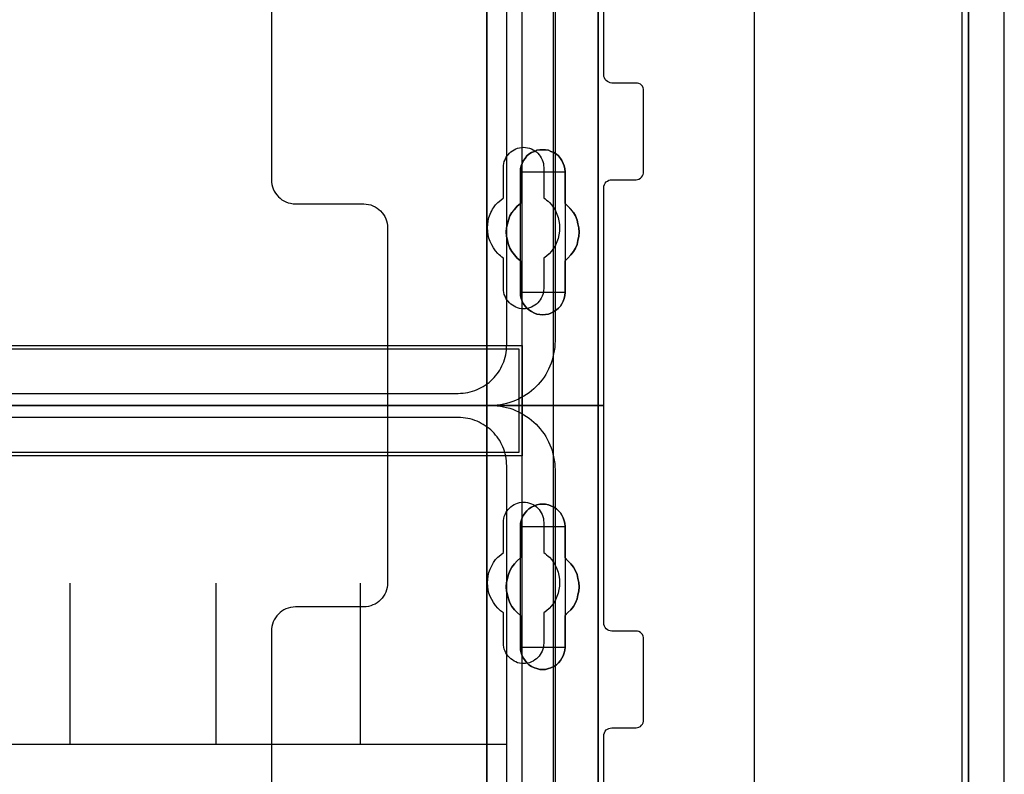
# Model space of a CAD drawing. Extents: x -558982 to 5119495, y -5290134 to 121759.
# Tile 38 of 256: x -476427 to -475205, y -25802 to -24865. Entities that reach past the tile are written whole.
import ezdxf

# ---------------------------------------------------------------- set-up
doc = ezdxf.new("R2010")
doc.units = 0
doc.header["$MEASUREMENT"] = 0
doc.layers.get('0').update_dxf_attribs({"color": 252})
for name, color, linetype in [('30', 7, 'Continuous'), ('5', 7, 'Continuous'), ('50', 7, 'Continuous')]:
    doc.layers.add(name, color=color, linetype=linetype)

# ---------------------------------------------------------------- blocks, each defined once
blk = doc.blocks.new('*U1040')
at = {"layer": '5', "color": 7}
for points in [[(443.311642, -20.805704), (443.311642, -801.191648)], [(443.311642, -801.191648), (443.311642, -20.805704)], [(401.242342, -406.374921), (401.242342, -431.137696), (401.242342, -431.445946), (401.139227, -431.702822), (400.984553, -432.011072), (400.82988, -432.216572), (400.572091, -432.422072), (400.314302, -432.524823), (400.056514, -432.627573), (399.747167, -432.627573), (396.808375, -432.627573), (396.911491, -432.730323), (397.014606, -432.935823), (397.117722, -433.192698), (397.220837, -433.552324), (397.375511, -434.52845), (397.375511, -435.658701), (397.375511, -498.747264), (397.375511, -523.253164), (397.375511, -648.762415)], [(383.558033, -743.189759), (383.558033, -435.658701), (383.609591, -434.52845), (383.712706, -433.552324), (383.815822, -433.192698), (383.918937, -432.935823), (384.022053, -432.730323), (384.125168, -432.627573), (374.896331, -432.627573), (374.638542, -432.627573), (374.329195, -432.524823), (374.071406, -432.422072), (373.865175, -432.216572), (373.658944, -432.011072), (373.504271, -431.702822), (373.452713, -431.445946), (373.401156, -431.137696), (373.401156, -406.374921)], [(397.377131, -648.762422), (397.377131, -523.253181), (397.377131, -498.747284), (397.377131, -435.658725), (397.377131, -434.528474), (397.222431, -433.552348), (397.119298, -433.192723), (397.016164, -432.935848), (396.913031, -432.730348), (396.809898, -432.627598), (395.314466, -432.422097), (385.671508, -432.422097), (384.12451, -432.627598), (384.021376, -432.730348), (383.918243, -432.935848), (383.81511, -433.192723), (383.711977, -433.552348), (383.608844, -434.528474), (383.557277, -435.658725), (383.557277, -743.18976)]]:
    blk.add_lwpolyline(points, dxfattribs=at)
at = {"layer": '5', "color": 59}
blk.add_lwpolyline([(443.308991, -20.806406), (443.308991, -801.190946), (443.308991, -20.806406)], close=True, dxfattribs=at)
at = {"layer": '5', "color": 7}
for points in [[(383.557277, -743.18882), (383.557277, -435.65812), (383.557277, -743.18882)], [(397.37448, -523.253168), (397.37448, -648.764229), (397.37448, -523.253168)], [(391.859314, -573.858446), (391.498397, -574.063978), (391.189039, -574.166744), (390.828121, -574.218128), (390.467204, -574.269511), (390.106286, -574.218128), (389.745369, -574.166744), (389.436011, -574.063978), (389.075093, -573.858446), (388.765735, -573.652913), (388.507937, -573.447381), (388.301699, -573.190465), (388.09546, -572.882166), (387.940781, -572.573867), (387.786102, -572.214185), (387.734542, -571.854503), (387.734542, -571.494821), (387.734542, -567.53832), (387.322065, -567.230021), (386.961148, -566.818956), (386.65179, -566.407891), (386.393991, -565.996826), (386.239313, -565.534378), (386.084634, -565.020547), (385.981514, -564.506715), (385.929955, -563.992884), (385.981514, -563.479053), (386.084634, -562.965221), (386.239313, -562.502773), (386.393991, -561.988942), (386.65179, -561.577877), (386.961148, -561.166812), (387.322065, -560.755747), (387.734542, -560.447448), (387.734542, -556.490947), (387.734542, -556.131265), (387.786102, -555.771583), (387.940781, -555.463284), (388.09546, -555.103602), (388.301699, -554.846686), (388.507937, -554.538388), (388.765735, -554.332855), (389.075093, -554.127322), (389.436011, -553.973173), (389.745369, -553.819024), (390.106286, -553.767641), (390.467204, -553.767641), (390.828121, -553.767641), (391.189039, -553.819024), (391.498397, -553.973173), (391.859314, -554.127322), (392.168672, -554.332855), (392.42647, -554.538388), (392.684269, -554.846686), (392.838948, -555.103602), (392.993627, -555.463284), (393.148306, -555.771583), (393.199865, -556.131265), (393.251425, -556.490947), (393.251425, -560.447448), (393.612342, -560.755747), (393.97326, -561.166812), (394.282618, -561.577877), (394.540416, -561.988942), (394.746655, -562.502773), (394.849774, -562.965221), (394.952893, -563.479053), (395.004453, -563.992884), (394.952893, -564.506715), (394.849774, -565.020547), (394.746655, -565.534378), (394.540416, -565.996826), (394.282618, -566.407891), (393.97326, -566.818956), (393.612342, -567.230021), (393.251425, -567.53832), (393.251425, -571.494821), (393.199865, -571.854503), (393.148306, -572.214185), (392.993627, -572.573867), (392.838948, -572.882166), (392.684269, -573.190465), (392.42647, -573.447381), (392.168672, -573.652913), (391.859314, -573.858446)], [(389.075093, -573.858446), (389.436011, -574.063978), (389.745369, -574.166744), (390.106286, -574.218128), (390.467204, -574.269511), (390.828121, -574.218128), (391.189039, -574.166744), (391.498397, -574.063978), (391.859314, -573.858446), (392.168672, -573.652913), (392.42647, -573.447381), (392.684269, -573.190465), (392.838948, -572.882166), (392.993627, -572.573867), (393.148306, -572.214185), (393.199865, -571.854503), (393.251425, -571.494821), (393.251425, -567.53832), (393.612342, -567.230021), (393.97326, -566.818956), (394.282618, -566.407891), (394.540416, -565.996826), (394.746655, -565.534378), (394.849774, -565.020547), (394.952893, -564.506715), (395.004453, -563.992884), (394.952893, -563.479053), (394.849774, -562.965221), (394.746655, -562.502773), (394.540416, -561.988942), (394.282618, -561.577877), (393.97326, -561.166812), (393.612342, -560.755747), (393.251425, -560.447448), (393.251425, -556.490947), (393.199865, -556.131265), (393.148306, -555.771583), (392.993627, -555.463284), (392.838948, -555.103602), (392.684269, -554.846686), (392.42647, -554.538388), (392.168672, -554.332855), (391.859314, -554.127322), (391.498397, -553.973173), (391.189039, -553.819024), (390.828121, -553.767641), (390.467204, -553.767641), (390.106286, -553.767641), (389.745369, -553.819024), (389.436011, -553.973173), (389.075093, -554.127322), (388.765735, -554.332855), (388.507937, -554.538388), (388.301699, -554.846686), (388.09546, -555.103602), (387.940781, -555.463284), (387.786102, -555.771583), (387.734542, -556.131265), (387.734542, -556.490947), (387.734542, -560.447448), (387.322065, -560.755747), (386.961148, -561.166812), (386.65179, -561.577877), (386.393991, -561.988942), (386.239313, -562.502773), (386.084634, -562.965221), (385.981514, -563.479053), (385.929955, -563.992884), (385.981514, -564.506715), (386.084634, -565.020547), (386.239313, -565.534378), (386.393991, -565.996826), (386.65179, -566.407891), (386.961148, -566.818956), (387.322065, -567.230021), (387.734542, -567.53832), (387.734542, -571.494821), (387.734542, -571.854503), (387.786102, -572.214185), (387.940781, -572.573867), (388.09546, -572.882166), (388.301699, -573.190465), (388.507937, -573.447381), (388.765735, -573.652913), (389.075093, -573.858446)], [(389.075093, -573.858446), (389.436011, -574.063978), (389.745369, -574.166744), (390.106286, -574.218128), (390.467204, -574.269511), (390.828121, -574.218128), (391.189039, -574.166744), (391.498397, -574.063978), (391.859314, -573.858446), (392.168672, -573.652913), (392.42647, -573.447381), (392.684269, -573.190465), (392.838948, -572.882166), (392.993627, -572.573867), (393.148306, -572.214185), (393.199865, -571.854503), (393.251425, -571.494821), (393.251425, -567.53832), (393.612342, -567.230021), (393.97326, -566.818956), (394.282618, -566.407891), (394.540416, -565.996826), (394.746655, -565.534378), (394.849774, -565.020547), (394.952893, -564.506715), (395.004453, -563.992884), (394.952893, -563.479053), (394.849774, -562.965221), (394.746655, -562.502773), (394.540416, -561.988942), (394.282618, -561.577877), (393.97326, -561.166812), (393.612342, -560.755747), (393.251425, -560.447448), (393.251425, -556.490947), (393.199865, -556.131265), (393.148306, -555.771583), (392.993627, -555.463284), (392.838948, -555.103602), (392.684269, -554.846686), (392.42647, -554.538388), (392.168672, -554.332855), (391.859314, -554.127322), (391.498397, -553.973173), (391.189039, -553.819024), (390.828121, -553.767641), (390.467204, -553.767641), (390.106286, -553.767641), (389.745369, -553.819024), (389.436011, -553.973173), (389.075093, -554.127322), (388.765735, -554.332855), (388.507937, -554.538388), (388.301699, -554.846686), (388.09546, -555.103602), (387.940781, -555.463284), (387.786102, -555.771583), (387.734542, -556.131265), (387.734542, -556.490947), (387.734542, -560.447448), (387.322065, -560.755747), (386.961148, -561.166812), (386.65179, -561.577877), (386.393991, -561.988942), (386.239313, -562.502773), (386.084634, -562.965221), (385.981514, -563.479053), (385.929955, -563.992884), (385.981514, -564.506715), (386.084634, -565.020547), (386.239313, -565.534378), (386.393991, -565.996826), (386.65179, -566.407891), (386.961148, -566.818956), (387.322065, -567.230021), (387.734542, -567.53832), (387.734542, -571.494821), (387.734542, -571.854503), (387.786102, -572.214185), (387.940781, -572.573867), (388.09546, -572.882166), (388.301699, -573.190465), (388.507937, -573.447381), (388.765735, -573.652913), (389.075093, -573.858446)], [(393.252118, -556.492573), (393.200534, -556.132676), (393.14895, -555.772779), (392.994199, -555.464296), (392.839448, -555.1044), (392.684697, -554.847331), (392.426778, -554.538848), (392.16886, -554.333192), (391.859357, -554.127537), (391.498271, -553.973296), (391.188769, -553.819054), (390.827683, -553.767641), (390.466597, -553.767641), (390.105511, -553.767641), (389.744425, -553.819054), (389.434922, -553.973296), (389.073836, -554.127537), (388.764334, -554.333192), (388.506415, -554.538848), (388.30008, -554.847331), (388.093746, -555.1044), (387.938994, -555.464296), (387.784243, -555.772779), (387.73266, -556.132676), (387.73266, -556.492573), (393.252118, -556.492573)], [(387.73266, -560.448888), (387.73266, -556.492573), (387.73266, -560.448888)], [(393.249467, -556.492573), (393.249467, -560.448888), (393.249467, -556.492573)], [(387.735311, -560.44624), (387.322658, -560.75469), (386.961587, -561.165957), (386.652097, -561.577224), (386.394189, -561.988491), (386.239444, -562.502575), (386.084699, -562.965251), (385.981536, -563.479334), (385.929955, -563.993418), (385.981536, -564.507502), (386.084699, -565.021586), (386.239444, -565.53567), (386.394189, -565.998345), (386.652097, -566.409612), (386.961587, -566.820879), (387.322658, -567.232146), (387.735311, -567.540597), (387.735311, -560.44624)], [(393.249467, -567.540597), (393.610787, -567.232146), (393.972108, -566.820879), (394.281812, -566.409612), (394.539898, -565.998345), (394.746367, -565.53567), (394.849601, -565.021586), (394.952836, -564.507502), (395.004453, -563.993418), (394.952836, -563.479334), (394.849601, -562.965251), (394.746367, -562.502575), (394.539898, -561.988491), (394.281812, -561.577224), (393.972108, -561.165957), (393.610787, -560.75469), (393.249467, -560.44624), (393.249467, -567.540597)], [(387.73266, -571.494264), (387.73266, -567.537949), (387.73266, -571.494264)], [(393.249467, -567.537949), (393.249467, -571.494264), (393.249467, -567.537949)], [(387.73266, -571.491616), (387.73266, -571.851713), (387.784243, -572.211811), (387.938994, -572.571908), (388.093746, -572.880563), (388.30008, -573.189218), (388.506415, -573.446431), (388.764334, -573.652201), (389.073836, -573.857971), (389.434922, -574.063741), (389.744425, -574.166626), (390.105511, -574.218068), (390.466597, -574.269511), (390.827683, -574.218068), (391.188769, -574.166626), (391.498271, -574.063741), (391.859357, -573.857971), (392.16886, -573.652201), (392.426778, -573.446431), (392.684697, -573.189218), (392.839448, -572.880563), (392.994199, -572.571908), (393.14895, -572.211811), (393.200534, -571.851713), (393.252118, -571.491616), (387.73266, -571.491616)], [(389.075093, -617.887426), (388.765735, -617.681893), (388.507937, -617.424978), (388.301699, -617.168062), (388.09546, -616.859763), (387.940781, -616.551464), (387.786102, -616.191783), (387.734542, -615.883484), (387.734542, -615.523802), (387.734542, -611.567301), (387.322065, -611.207619), (386.961148, -610.847937), (386.65179, -610.436872), (386.393991, -609.974423), (386.239313, -609.511975), (386.084634, -608.998144), (385.981514, -608.535696), (385.929955, -608.021864), (385.981514, -607.45665), (386.084634, -606.994202), (386.239313, -606.48037), (386.393991, -606.017922), (386.65179, -605.555474), (386.961148, -605.144409), (387.322065, -604.784727), (387.734542, -604.425045), (387.734542, -600.519927), (387.734542, -600.108862), (387.786102, -599.800563), (387.940781, -599.440881), (388.09546, -599.132582), (388.301699, -598.824284), (388.507937, -598.567368), (388.765735, -598.310452), (389.075093, -598.10492), (389.436011, -597.95077), (389.745369, -597.848004), (390.106286, -597.745238), (390.467204, -597.745238), (390.828121, -597.745238), (391.189039, -597.848004), (391.498397, -597.95077), (391.859314, -598.10492), (392.168672, -598.310452), (392.42647, -598.567368), (392.684269, -598.824284), (392.838948, -599.132582), (392.993627, -599.440881), (393.148306, -599.800563), (393.199865, -600.108862), (393.251425, -600.519927), (393.251425, -604.425045), (393.612342, -604.784727), (393.97326, -605.144409), (394.282618, -605.555474), (394.540416, -606.017922), (394.746655, -606.48037), (394.849774, -606.994202), (394.952893, -607.45665), (395.004453, -608.021864), (394.952893, -608.535696), (394.849774, -608.998144), (394.746655, -609.511975), (394.540416, -609.974423), (394.282618, -610.436872), (393.97326, -610.847937), (393.612342, -611.207619), (393.251425, -611.567301), (393.251425, -615.523802), (393.199865, -615.883484), (393.148306, -616.191783), (392.993627, -616.551464), (392.838948, -616.859763), (392.684269, -617.168062), (392.42647, -617.424978), (392.168672, -617.681893), (391.859314, -617.887426), (391.498397, -618.041575), (391.189039, -618.144342), (390.828121, -618.247108), (390.467204, -618.247108), (390.106286, -618.247108), (389.745369, -618.144342), (389.436011, -618.041575), (389.075093, -617.887426)], [(389.075093, -617.887426), (389.436011, -618.041575), (389.745369, -618.144342), (390.106286, -618.247108), (390.467204, -618.247108), (390.828121, -618.247108), (391.189039, -618.144342), (391.498397, -618.041575), (391.859314, -617.887426), (392.168672, -617.681893), (392.42647, -617.424978), (392.684269, -617.168062), (392.838948, -616.859763), (392.993627, -616.551464), (393.148306, -616.191783), (393.199865, -615.883484), (393.251425, -615.523802), (393.251425, -611.567301), (393.612342, -611.207619), (393.97326, -610.847937), (394.282618, -610.436872), (394.540416, -609.974423), (394.746655, -609.511975), (394.849774, -608.998144), (394.952893, -608.535696), (395.004453, -608.021864), (394.952893, -607.45665), (394.849774, -606.994202), (394.746655, -606.48037), (394.540416, -606.017922), (394.282618, -605.555474), (393.97326, -605.144409), (393.612342, -604.784727), (393.251425, -604.425045), (393.251425, -600.519927), (393.199865, -600.108862), (393.148306, -599.800563), (392.993627, -599.440881), (392.838948, -599.132582), (392.684269, -598.824284), (392.42647, -598.567368), (392.168672, -598.310452), (391.859314, -598.10492), (391.498397, -597.95077), (391.189039, -597.848004), (390.828121, -597.745238), (390.467204, -597.745238), (390.106286, -597.745238), (389.745369, -597.848004), (389.436011, -597.95077), (389.075093, -598.10492), (388.765735, -598.310452), (388.507937, -598.567368), (388.301699, -598.824284), (388.09546, -599.132582), (387.940781, -599.440881), (387.786102, -599.800563), (387.734542, -600.108862), (387.734542, -600.519927), (387.734542, -604.425045), (387.322065, -604.784727), (386.961148, -605.144409), (386.65179, -605.555474), (386.393991, -606.017922), (386.239313, -606.48037), (386.084634, -606.994202), (385.981514, -607.45665), (385.929955, -608.021864), (385.981514, -608.535696), (386.084634, -608.998144), (386.239313, -609.511975), (386.393991, -609.974423), (386.65179, -610.436872), (386.961148, -610.847937), (387.322065, -611.207619), (387.734542, -611.567301), (387.734542, -615.523802), (387.734542, -615.883484), (387.786102, -616.191783), (387.940781, -616.551464), (388.09546, -616.859763), (388.301699, -617.168062), (388.507937, -617.424978), (388.765735, -617.681893), (389.075093, -617.887426)], [(389.075093, -617.887426), (389.436011, -618.041575), (389.745369, -618.144342), (390.106286, -618.247108), (390.467204, -618.247108), (390.828121, -618.247108), (391.189039, -618.144342), (391.498397, -618.041575), (391.859314, -617.887426), (392.168672, -617.681893), (392.42647, -617.424978), (392.684269, -617.168062), (392.838948, -616.859763), (392.993627, -616.551464), (393.148306, -616.191783), (393.199865, -615.883484), (393.251425, -615.523802), (393.251425, -611.567301), (393.612342, -611.207619), (393.97326, -610.847937), (394.282618, -610.436872), (394.540416, -609.974423), (394.746655, -609.511975), (394.849774, -608.998144), (394.952893, -608.535696), (395.004453, -608.021864), (394.952893, -607.45665), (394.849774, -606.994202), (394.746655, -606.48037), (394.540416, -606.017922), (394.282618, -605.555474), (393.97326, -605.144409), (393.612342, -604.784727), (393.251425, -604.425045), (393.251425, -600.519927), (393.199865, -600.108862), (393.148306, -599.800563), (392.993627, -599.440881), (392.838948, -599.132582), (392.684269, -598.824284), (392.42647, -598.567368), (392.168672, -598.310452), (391.859314, -598.10492), (391.498397, -597.95077), (391.189039, -597.848004), (390.828121, -597.745238), (390.467204, -597.745238), (390.106286, -597.745238), (389.745369, -597.848004), (389.436011, -597.95077), (389.075093, -598.10492), (388.765735, -598.310452), (388.507937, -598.567368), (388.301699, -598.824284), (388.09546, -599.132582), (387.940781, -599.440881), (387.786102, -599.800563), (387.734542, -600.108862), (387.734542, -600.519927), (387.734542, -604.425045), (387.322065, -604.784727), (386.961148, -605.144409), (386.65179, -605.555474), (386.393991, -606.017922), (386.239313, -606.48037), (386.084634, -606.994202), (385.981514, -607.45665), (385.929955, -608.021864), (385.981514, -608.535696), (386.084634, -608.998144), (386.239313, -609.511975), (386.393991, -609.974423), (386.65179, -610.436872), (386.961148, -610.847937), (387.322065, -611.207619), (387.734542, -611.567301), (387.734542, -615.523802), (387.734542, -615.883484), (387.786102, -616.191783), (387.940781, -616.551464), (388.09546, -616.859763), (388.301699, -617.168062), (388.507937, -617.424978), (388.765735, -617.681893), (389.075093, -617.887426)], [(393.252118, -600.523133), (393.200534, -600.111593), (393.14895, -599.802938), (392.994199, -599.44284), (392.839448, -599.134185), (392.684697, -598.82553), (392.426778, -598.568318), (392.16886, -598.311105), (391.859357, -598.105335), (391.498271, -597.951008), (391.188769, -597.848123), (390.827683, -597.745238), (390.466597, -597.745238), (390.105511, -597.745238), (389.744425, -597.848123), (389.434922, -597.951008), (389.073836, -598.105335), (388.764334, -598.311105), (388.506415, -598.568318), (388.30008, -598.82553), (388.093746, -599.134185), (387.938994, -599.44284), (387.784243, -599.802938), (387.73266, -600.111593), (387.73266, -600.523133), (393.252118, -600.523133)], [(387.73266, -604.426485), (387.73266, -600.520484), (387.73266, -604.426485)], [(393.249467, -600.520484), (393.249467, -604.426485), (393.249467, -600.520484)], [(387.735311, -604.423837), (387.322658, -604.783641), (386.961587, -605.143444), (386.652097, -605.554648), (386.394189, -606.017253), (386.239444, -606.479858), (386.084699, -606.993863), (385.981536, -607.456467), (385.929955, -608.021873), (385.981536, -608.535878), (386.084699, -608.998483), (386.239444, -609.512488), (386.394189, -609.975093), (386.652097, -610.437697), (386.961587, -610.848901), (387.322658, -611.208705), (387.735311, -611.568508), (387.735311, -604.423837)], [(393.249467, -611.568508), (393.610787, -611.208705), (393.972108, -610.848901), (394.281812, -610.437697), (394.539898, -609.975093), (394.746367, -609.512488), (394.849601, -608.998483), (394.952836, -608.535878), (395.004453, -608.021873), (394.952836, -607.456467), (394.849601, -606.993863), (394.746367, -606.479858), (394.539898, -606.017253), (394.281812, -605.554648), (393.972108, -605.143444), (393.610787, -604.783641), (393.249467, -604.423837), (393.249467, -611.568508)], [(387.73266, -615.522176), (387.73266, -611.56586), (387.73266, -615.522176)], [(393.249467, -611.56586), (393.249467, -615.522176), (393.249467, -611.56586)], [(387.73266, -615.522176), (387.73266, -615.882072), (387.784243, -616.190555), (387.938994, -616.550452), (388.093746, -616.858935), (388.30008, -617.167418), (388.506415, -617.424487), (388.764334, -617.681556), (389.073836, -617.887211), (389.434922, -618.041453), (389.744425, -618.14428), (390.105511, -618.247108), (390.466597, -618.247108), (390.827683, -618.247108), (391.188769, -618.14428), (391.498271, -618.041453), (391.859357, -617.887211), (392.16886, -617.681556), (392.426778, -617.424487), (392.684697, -617.167418), (392.839448, -616.858935), (392.994199, -616.550452), (393.14895, -616.190555), (393.200534, -615.882072), (393.252118, -615.522176), (387.73266, -615.522176)]]:
    blk.add_lwpolyline(points, close=True, dxfattribs=at)
at = {"layer": '50', "color": 7}
for points in [[(447.768034, -801.133213), (447.768034, -20.558787)], [(442.54019, -801.136518), (442.54019, -20.552831)], [(416.766812, -737.446126), (416.766812, -423.785117), (416.766812, -423.117644), (416.715463, -422.501515), (416.612764, -421.834042), (416.510064, -421.217913), (416.356016, -420.55044), (416.201967, -419.934311), (415.996569, -419.369526), (415.739821, -418.753397), (415.483073, -418.188612), (415.174975, -417.623827), (414.866878, -417.110386), (414.55878, -416.545601), (414.199333, -416.083505), (413.788536, -415.570064), (413.37774, -415.107967), (412.966943, -414.64587)], [(55.98194, -85.921426), (391.762235, -85.921426), (391.762235, -735.000783), (55.98194, -735.000783), (55.98194, -85.921426)], [(59.825943, -728.385739), (387.918232, -728.385739), (387.918232, -441.457538), (59.825943, -441.457538), (59.825943, -728.385739)], [(59.825943, -578.069586), (387.918232, -578.069586), (387.918232, -591.771043), (59.825943, -591.771043), (59.825943, -578.069586)]]:
    blk.add_lwpolyline(points, dxfattribs=at)
blk.add_lwpolyline([(60.239505, -578.482695), (387.507321, -578.482695), (387.507321, -591.357933), (60.239505, -591.357933), (60.239505, -578.482695)], close=True, dxfattribs=at)
blk = doc.blocks.new('*U1057')
at = {"layer": '50', "color": 7}
for points in [[(392.000828, -518.475839), (392.000828, -577.492635), (391.979828, -577.912983), (391.958828, -578.312313), (391.916828, -578.711643), (391.832828, -579.110973), (391.748828, -579.510303), (391.643828, -579.888616), (391.517828, -580.266929), (391.370828, -580.624224), (391.202828, -580.98152), (391.034827, -581.317798), (390.845827, -581.654076), (390.635827, -581.990354), (390.404827, -582.305615), (390.173827, -582.599858), (389.921826, -582.894101), (389.648826, -583.167327), (389.375826, -583.419536), (389.081826, -583.671744), (388.787825, -583.923953), (388.472825, -584.134127), (388.136825, -584.3443), (387.800824, -584.533457), (387.464824, -584.722613), (387.107824, -584.869735), (386.750823, -585.016856), (386.372823, -585.142961), (385.994823, -585.248048), (385.595822, -585.332117), (385.217822, -585.416187), (384.818821, -585.458221), (384.419821, -585.500256), (383.999821, -585.500256), (64.001505, -585.500256)], [(67.968952, -584.006707), (379.969373, -584.006707), (380.284376, -583.98569), (380.599379, -583.964673), (380.893383, -583.922638), (381.187386, -583.880603), (381.481389, -583.817551), (381.775392, -583.733481), (382.048395, -583.628394), (382.321398, -583.523308), (382.594401, -583.418221), (382.846404, -583.271099), (383.098407, -583.144995), (383.35041, -582.976856), (383.581412, -582.808717), (383.812415, -582.640578), (384.022417, -582.451421), (384.232419, -582.241247), (384.442422, -582.052091), (384.631424, -581.8209), (384.820426, -581.589709), (384.988428, -581.358517), (385.135429, -581.127326), (385.282431, -580.875118), (385.408432, -580.601892), (385.534434, -580.349683), (385.639435, -580.076457), (385.744436, -579.803231), (385.828437, -579.508988), (385.891437, -579.214745), (385.933438, -578.920501), (385.975438, -578.626258), (385.996439, -578.310997), (386.017439, -577.995737), (386.017439, -443.001103)]]:
    blk.add_lwpolyline(points, dxfattribs=at)
blk = doc.blocks.new('*U1058')
at = {"layer": '30', "color": 7}
for points in [[(356.795062, -463.504826), (356.795062, -557.494662), (356.817439, -557.787325), (356.862192, -558.079988), (356.929322, -558.372651), (357.018828, -558.642801), (357.153087, -558.912952), (357.287346, -559.16059), (357.466359, -559.385715), (357.667748, -559.61084), (357.869137, -559.790941), (358.092902, -559.971041), (358.339044, -560.128629), (358.607563, -560.241191), (358.876081, -560.353754), (359.166976, -560.421291), (359.480248, -560.466317), (359.771143, -560.488829), (368.251854, -560.488829), (368.542749, -560.511342), (368.856021, -560.556367), (369.124539, -560.623904), (369.393058, -560.736467), (369.661577, -560.84903), (369.907719, -561.006617), (370.131484, -561.186718), (370.355249, -561.366818), (370.534262, -561.591943), (370.713274, -561.817069), (370.86991, -562.064707), (371.004169, -562.334857), (371.093675, -562.605007), (371.160805, -562.89767), (371.205558, -563.190333), (371.227935, -563.482996), (371.227935, -585.500256), (398.057414, -585.500256), (398.057414, -558.507726), (398.07979, -558.282601), (398.14692, -558.1025), (398.236426, -557.9224), (398.370685, -557.764812), (398.504945, -557.65225), (398.683957, -557.562199), (398.862969, -557.517174), (399.064358, -557.494662), (402.062815, -557.494662), (402.241828, -557.472149), (402.42084, -557.404612), (402.599852, -557.314562), (402.734112, -557.179486), (402.845995, -557.021899), (402.935501, -556.864311), (402.980254, -556.661698), (403.00263, -556.459085), (403.00263, -546.441007), (402.980254, -546.260907), (402.935501, -546.080806), (402.845995, -545.900706), (402.734112, -545.765631), (402.599852, -545.653068), (402.42084, -545.563018), (402.241828, -545.517993), (402.062815, -545.49548), (399.064358, -545.49548), (398.862969, -545.472968), (398.683957, -545.40543), (398.504945, -545.31538), (398.370685, -545.180305), (398.236426, -545.04523), (398.14692, -544.865129), (398.07979, -544.685029), (398.057414, -544.482416), (398.057414, -476.517071)], [(356.795062, -463.504826), (356.795062, -557.494662), (356.817439, -557.787325), (356.862192, -558.079988), (356.929322, -558.372651), (357.018828, -558.642801), (357.153087, -558.912952), (357.287346, -559.16059), (357.466359, -559.385715), (357.667748, -559.61084), (357.869137, -559.790941), (358.092902, -559.971041), (358.339044, -560.128629), (358.607563, -560.241191), (358.876081, -560.353754), (359.166976, -560.421291), (359.480248, -560.466317), (359.771143, -560.488829), (368.251854, -560.488829), (368.542749, -560.511342), (368.856021, -560.556367), (369.124539, -560.623904), (369.393058, -560.736467), (369.661577, -560.84903), (369.907719, -561.006617), (370.131484, -561.186718), (370.355249, -561.366818), (370.534262, -561.591943), (370.713274, -561.817069), (370.86991, -562.064707), (371.004169, -562.334857), (371.093675, -562.605007), (371.160805, -562.89767), (371.205558, -563.190333), (371.227935, -563.482996), (371.227935, -585.500256), (398.057414, -585.500256), (398.057414, -558.507726), (398.07979, -558.282601), (398.14692, -558.1025), (398.236426, -557.9224), (398.370685, -557.764812), (398.504945, -557.65225), (398.683957, -557.562199), (398.862969, -557.517174), (399.064358, -557.494662), (402.062815, -557.494662), (402.241828, -557.472149), (402.42084, -557.404612), (402.599852, -557.314562), (402.734112, -557.179486), (402.845995, -557.021899), (402.935501, -556.864311), (402.980254, -556.661698), (403.00263, -556.459085), (403.00263, -546.441007), (402.980254, -546.260907), (402.935501, -546.080806), (402.845995, -545.900706), (402.734112, -545.765631), (402.599852, -545.653068), (402.42084, -545.563018), (402.241828, -545.517993), (402.062815, -545.49548), (399.064358, -545.49548), (398.862969, -545.472968), (398.683957, -545.40543), (398.504945, -545.31538), (398.370685, -545.180305), (398.236426, -545.04523), (398.14692, -544.865129), (398.07979, -544.685029), (398.057414, -544.482416), (398.057414, -476.517071)], [(385.593114, -570.979859), (385.593114, -567.242351), (385.414063, -567.10726), (385.235012, -566.949655), (385.055961, -566.792049), (384.899291, -566.634443), (384.608333, -566.296717), (384.362138, -565.936475), (384.138324, -565.553718), (383.959273, -565.170961), (383.802604, -564.743174), (383.713078, -564.337902), (383.645934, -563.910115), (383.623553, -563.459813), (383.645934, -563.032026), (383.713078, -562.604239), (383.802604, -562.176452), (383.959273, -561.77118), (384.048799, -561.568544), (384.138324, -561.365908), (384.250231, -561.163272), (384.362138, -560.960636), (384.630715, -560.622909), (384.921673, -560.307698), (385.257393, -560.015001), (385.593114, -559.74482), (385.593114, -555.984797), (385.615495, -555.737131), (385.637877, -555.489465), (385.705021, -555.241798), (385.794546, -555.016647), (385.906453, -554.791496), (386.01836, -554.58886), (386.17503, -554.408739), (386.331699, -554.206103), (386.51075, -554.048498), (386.712183, -553.913407), (386.913615, -553.778316), (387.137429, -553.665741), (387.361243, -553.57568), (387.607438, -553.53065), (387.853633, -553.48562), (388.099828, -553.463105), (388.346023, -553.48562), (388.592218, -553.53065), (388.838414, -553.57568), (389.062227, -553.665741), (389.286041, -553.778316), (389.487473, -553.913407), (389.688906, -554.048498), (389.867957, -554.206103), (390.024626, -554.408739), (390.158915, -554.58886), (390.293203, -554.791496), (390.40511, -555.016647), (390.494635, -555.241798), (390.56178, -555.489465), (390.584161, -555.737131), (390.606542, -555.984797), (390.606542, -559.74482), (390.785593, -559.879911), (390.964644, -560.015001), (391.143695, -560.150092), (391.300365, -560.307698), (391.591323, -560.645424), (391.837518, -561.005666), (392.061332, -561.365908), (392.240383, -561.77118), (392.374671, -562.176452), (392.486578, -562.581724), (392.553722, -563.032026), (392.576103, -563.459813), (392.553722, -563.8876), (392.486578, -564.337902), (392.397052, -564.765689), (392.240383, -565.193476), (392.061332, -565.598748), (391.815137, -566.00402), (391.568941, -566.364262), (391.255602, -566.679473), (390.942263, -566.97217), (390.606542, -567.242351), (390.606542, -570.979859), (390.584161, -571.227525), (390.56178, -571.475191), (390.494635, -571.722858), (390.40511, -571.948009), (390.293203, -572.17316), (390.158915, -572.375796), (390.024626, -572.578432), (389.867957, -572.758553), (389.688906, -572.916158), (389.487473, -573.073764), (389.286041, -573.18634), (389.062227, -573.298915), (388.838414, -573.388976), (388.592218, -573.456521), (388.346023, -573.501551), (388.099828, -573.501551), (387.853633, -573.501551), (387.607438, -573.456521), (387.361243, -573.388976), (387.137429, -573.298915), (386.913615, -573.18634), (386.712183, -573.073764), (386.51075, -572.916158), (386.331699, -572.758553), (386.17503, -572.578432), (386.01836, -572.375796), (385.906453, -572.17316), (385.794546, -571.948009), (385.705021, -571.722858), (385.637877, -571.475191), (385.615495, -571.227525), (385.593114, -570.979859)]]:
    blk.add_lwpolyline(points, dxfattribs=at)
blk = doc.blocks.new('*U1067')
at = {"layer": '50', "color": 7}
for points in [[(64.001505, -585.497608), (383.999821, -585.497608), (384.419821, -585.518625), (384.818821, -585.539643), (385.217822, -585.581677), (385.595822, -585.665747), (385.994823, -585.749817), (386.372823, -585.854903), (386.750823, -585.981008), (387.107824, -586.128129), (387.464824, -586.275251), (387.800824, -586.464407), (388.136825, -586.653564), (388.472825, -586.863738), (388.787825, -587.073911), (389.081826, -587.32612), (389.375826, -587.578328), (389.648826, -587.830537), (389.921826, -588.103763), (390.173827, -588.398006), (390.404827, -588.713267), (390.635827, -589.00751), (390.845827, -589.343788), (391.034827, -589.680066), (391.202828, -590.016344), (391.370828, -590.37364), (391.517828, -590.751952), (391.643828, -591.109248), (391.748828, -591.487561), (391.832828, -591.886891), (391.916828, -592.286221), (391.958828, -592.685551), (391.979828, -593.084881), (392.000828, -593.505229), (392.000828, -652.522025)], [(386.017439, -727.996653), (386.017439, -592.999588), (385.996439, -592.684321), (385.975438, -592.369055), (385.933438, -592.074806), (385.891437, -591.780558), (385.828437, -591.486309), (385.744436, -591.19206), (385.639435, -590.91883), (385.534434, -590.645599), (385.408432, -590.393386), (385.282431, -590.120155), (385.135429, -589.867942), (384.988428, -589.636746), (384.820426, -589.405551), (384.631424, -589.174356), (384.442422, -588.94316), (384.232419, -588.754), (384.022417, -588.543823), (383.812415, -588.354663), (383.581412, -588.186521), (383.35041, -588.018379), (383.098407, -587.850237), (382.846404, -587.72413), (382.594401, -587.577006), (382.321398, -587.471917), (382.048395, -587.366828), (381.775392, -587.26174), (381.481389, -587.177668), (381.187386, -587.114615), (380.893383, -587.07258), (380.599379, -587.030544), (380.284376, -587.009526), (379.969373, -586.988509), (67.968952, -586.988509)], [(61.983887, -627.512936), (386.017439, -627.512936), (386.017439, -627.512936), (386.017439, -592.999912), (385.996439, -592.684629), (385.975438, -592.369345), (385.933438, -592.075081), (385.891437, -591.780816), (385.828437, -591.486552), (385.744436, -591.192287), (385.639435, -590.919042), (385.534434, -590.645796), (385.408432, -590.393569), (385.282431, -590.120324), (385.135429, -589.868097), (384.988428, -589.636889), (384.820426, -589.405681), (384.631424, -589.174474), (384.442422, -588.943266), (384.232419, -588.754096), (384.022417, -588.543907), (383.812415, -588.354737), (383.581412, -588.186586), (383.35041, -588.018434), (383.098407, -587.850283), (382.846404, -587.72417), (382.594401, -587.577038), (382.321398, -587.471943), (382.048395, -587.366849), (381.775392, -587.261754), (381.481389, -587.177679), (381.187386, -587.114622), (380.893383, -587.072584), (380.599379, -587.030546), (380.284376, -587.009528), (379.969373, -586.988509), (67.968952, -586.988509)], [(386.017439, -627.512936), (386.017439, -592.999912), (385.996439, -592.684629), (385.975438, -592.369345), (385.933438, -592.075081), (385.891437, -591.780816), (385.828437, -591.486552), (385.744436, -591.192287), (385.639435, -590.919042), (385.534434, -590.645796), (385.408432, -590.393569), (385.282431, -590.120324), (385.135429, -589.868097), (384.988428, -589.636889), (384.820426, -589.405681), (384.631424, -589.174474), (384.442422, -588.943266), (384.232419, -588.754096), (384.022417, -588.543907), (383.812415, -588.354737), (383.581412, -588.186586), (383.35041, -588.018434), (383.098407, -587.850283), (382.846404, -587.72417), (382.594401, -587.577038), (382.321398, -587.471943), (382.048395, -587.366849), (381.775392, -587.261754), (381.481389, -587.177679), (381.187386, -587.114622), (380.893383, -587.072584), (380.599379, -587.030546), (380.284376, -587.009528), (379.969373, -586.988509), (67.968952, -586.988509)], [(61.983887, -627.512936), (386.017439, -627.512936)], [(331.835553, -627.555306), (331.835553, -607.543341)], [(349.936831, -627.555306), (349.936831, -607.543341)], [(367.849885, -627.555306), (367.849885, -607.543341)]]:
    blk.add_lwpolyline(points, dxfattribs=at)
blk = doc.blocks.new('*U1068')
at = {"layer": '30', "color": 7}
for points in [[(398.057414, -694.480793), (398.057414, -626.515448), (398.07979, -626.312835), (398.14692, -626.110222), (398.236426, -625.930122), (398.370685, -625.772534), (398.504945, -625.659971), (398.683957, -625.569921), (398.862969, -625.524896), (399.064358, -625.502384), (402.062815, -625.502384), (402.062815, -625.502384), (402.241828, -625.479871), (402.42084, -625.412334), (402.599852, -625.322283), (402.734112, -625.187208), (402.845995, -625.052133), (402.935501, -624.872033), (402.980254, -624.691932), (403.00263, -624.48932), (403.00263, -614.538779), (402.980254, -614.313654), (402.935501, -614.111041), (402.845995, -613.93094), (402.734112, -613.795865), (402.599852, -613.66079), (402.42084, -613.57074), (402.241828, -613.525715), (402.062815, -613.503202), (399.064358, -613.503202), (398.862969, -613.48069), (398.683957, -613.435665), (398.504945, -613.323102), (398.370685, -613.210539), (398.236426, -613.052952), (398.14692, -612.872851), (398.07979, -612.692751), (398.057414, -612.490138), (398.057414, -585.497608), (371.227935, -585.497608), (371.227935, -607.514868), (371.205558, -607.807531), (371.160805, -608.100194), (371.093675, -608.392857), (371.004169, -608.663007), (370.86991, -608.933158), (370.713274, -609.180795), (370.534262, -609.405921), (370.355249, -609.631046), (370.131484, -609.811146), (369.907719, -609.991247), (369.661577, -610.148834), (369.393058, -610.261397), (369.124539, -610.37396), (368.856021, -610.441497), (368.542749, -610.486522), (368.251854, -610.509035), (359.771143, -610.509035), (359.480248, -610.531548), (359.166976, -610.576573), (358.876081, -610.64411), (358.607563, -610.756673), (358.339044, -610.869236), (358.092902, -611.026823), (357.869137, -611.206924), (357.667748, -611.387024), (357.466359, -611.612149), (357.287346, -611.837275), (357.153087, -612.084912), (357.018828, -612.355063), (356.929322, -612.625213), (356.862192, -612.917876), (356.817439, -613.210539), (356.795062, -613.503202), (356.795062, -707.493038)], [(402.062815, -625.502384), (402.241828, -625.479871), (402.42084, -625.412334), (402.599852, -625.322283), (402.734112, -625.187208), (402.845995, -625.052133), (402.935501, -624.872033), (402.980254, -624.691932), (403.00263, -624.48932), (403.00263, -614.538779), (402.980254, -614.313654), (402.935501, -614.111041), (402.845995, -613.93094), (402.734112, -613.795865), (402.599852, -613.66079), (402.42084, -613.57074), (402.241828, -613.525715), (402.062815, -613.503202), (399.064358, -613.503202), (398.862969, -613.48069), (398.683957, -613.435665), (398.504945, -613.323102), (398.370685, -613.210539), (398.236426, -613.052952), (398.14692, -612.872851), (398.07979, -612.692751), (398.057414, -612.490138), (398.057414, -585.497608), (371.227935, -585.497608), (371.227935, -607.514868), (371.205558, -607.807531), (371.160805, -608.100194), (371.093675, -608.392857), (371.004169, -608.663007), (370.86991, -608.933158), (370.713274, -609.180795), (370.534262, -609.405921), (370.355249, -609.631046), (370.131484, -609.811146), (369.907719, -609.991247), (369.661577, -610.148834), (369.393058, -610.261397), (369.124539, -610.37396), (368.856021, -610.441497), (368.542749, -610.486522), (368.251854, -610.509035), (359.771143, -610.509035), (359.480248, -610.531548), (359.166976, -610.576573), (358.876081, -610.64411), (358.607563, -610.756673), (358.339044, -610.869236), (358.092902, -611.026823), (357.869137, -611.206924), (357.667748, -611.387024), (357.466359, -611.612149), (357.287346, -611.837275), (357.153087, -612.084912), (357.018828, -612.355063), (356.929322, -612.625213), (356.862192, -612.917876), (356.817439, -613.210539), (356.795062, -613.503202), (356.795062, -707.493038)], [(398.057414, -694.480793), (398.057414, -626.515448), (398.07979, -626.312835), (398.14692, -626.110222), (398.236426, -625.930122), (398.370685, -625.772534), (398.504945, -625.659971), (398.683957, -625.569921), (398.862969, -625.524896), (399.064358, -625.502384), (402.062815, -625.502384)], [(385.593114, -615.013067), (385.593114, -611.253044), (385.235012, -610.982863), (384.899291, -610.667651), (384.608333, -610.329925), (384.362138, -609.969683), (384.138324, -609.586926), (383.959273, -609.204169), (383.802604, -608.798897), (383.713078, -608.37111), (383.645934, -607.965838), (383.623553, -607.515536), (383.645934, -607.087749), (383.713078, -606.659962), (383.802604, -606.232175), (383.959273, -605.804388), (384.138324, -605.399116), (384.362138, -604.993844), (384.630715, -604.633602), (384.921673, -604.318391), (385.257393, -604.025694), (385.593114, -603.755513), (385.593114, -600.018005), (385.615495, -599.770339), (385.637877, -599.522673), (385.705021, -599.275006), (385.794546, -599.049855), (385.906453, -598.824704), (386.01836, -598.622068), (386.17503, -598.419432), (386.331699, -598.239311), (386.51075, -598.081706), (386.712183, -597.9241), (386.913615, -597.811524), (387.137429, -597.698949), (387.361243, -597.608888), (387.607438, -597.541343), (387.853633, -597.496313), (388.099828, -597.496313), (388.346023, -597.496313), (388.592218, -597.541343), (388.838414, -597.608888), (389.062227, -597.698949), (389.286041, -597.811524), (389.487473, -597.9241), (389.688906, -598.081706), (389.867957, -598.239311), (390.024626, -598.419432), (390.158915, -598.622068), (390.293203, -598.824704), (390.40511, -599.049855), (390.494635, -599.275006), (390.56178, -599.522673), (390.584161, -599.770339), (390.606542, -600.018005), (390.606542, -603.755513), (390.785593, -603.890604), (390.964644, -604.025694), (391.143695, -604.1833), (391.300365, -604.340906), (391.591323, -604.656117), (391.837518, -605.016359), (392.061332, -605.399116), (392.240383, -605.781873), (392.374671, -606.187145), (392.486578, -606.614932), (392.553722, -607.042719), (392.576103, -607.470506), (392.553722, -607.920808), (392.486578, -608.348595), (392.397052, -608.776382), (392.240383, -609.204169), (392.061332, -609.631956), (391.815137, -610.037228), (391.568941, -610.374955), (391.255602, -610.690166), (390.942263, -610.982863), (390.606542, -611.253044), (390.606542, -615.013067), (390.584161, -615.260733), (390.56178, -615.508399), (390.494635, -615.756066), (390.40511, -615.981217), (390.293203, -616.206368), (390.158915, -616.409004), (390.024626, -616.61164), (389.867957, -616.791761), (389.688906, -616.949366), (389.487473, -617.084457), (389.286041, -617.219548), (389.062227, -617.332123), (388.838414, -617.422184), (388.592218, -617.489729), (388.346023, -617.512244), (388.099828, -617.534759), (387.853633, -617.512244), (387.607438, -617.489729), (387.361243, -617.422184), (387.137429, -617.332123), (386.913615, -617.219548), (386.712183, -617.084457), (386.51075, -616.949366), (386.331699, -616.791761), (386.17503, -616.61164), (386.01836, -616.409004), (385.906453, -616.206368), (385.794546, -615.981217), (385.705021, -615.756066), (385.637877, -615.508399), (385.615495, -615.260733), (385.593114, -615.013067)]]:
    blk.add_lwpolyline(points, dxfattribs=at)

msp = doc.modelspace()

# ---------------------------------------------------------------- block references
at = {"xscale": 10, "yscale": 10, "zscale": 10}
for name in ['*U1040', '*U1058', '*U1057', '*U1068', '*U1067']:
    msp.add_blockref(name, (-479682.3, -19489.1), dxfattribs=at)

doc.saveas('drawing.dxf')
